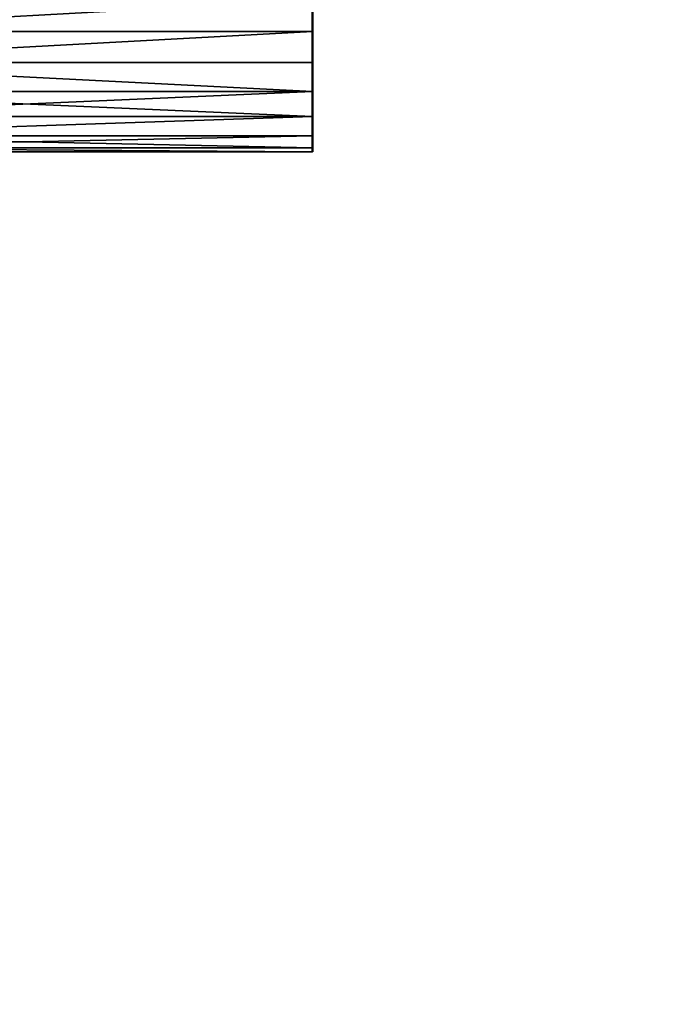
# Model space of a CAD drawing. Header units: millimetres. Extents: x -1 to 359, y -328 to 0.
# Tile 67 of 220: x 21 to 42, y -232 to -200. Entities that reach past the tile are written whole.
import ezdxf

# ---------------------------------------------------------------- set-up
doc = ezdxf.new("R2010")
doc.units = ezdxf.units.MM
doc.header["$MEASUREMENT"] = 0
doc.layers.add('0 Misc', color=7, linetype='Continuous', lineweight=35)
doc.layers.add('10 Raster Images', color=7, linetype='Continuous', lineweight=35)

msp = doc.modelspace()

# ---------------------------------------------------------------- linework, layer by layer
at = {"layer": '0 Misc', "color": 160, "linetype": 'Continuous', "lineweight": 25}
for p, q in [((30.5, -200, 2.5), (30.5, -198.965, 10.364)), ((30.5, -198.965, 321.636), (30.5, -200, 329.5)), ((30.5, -201.035, 2.636), (30.5, -200, 10.5)), ((30.5, -200, 2.5), (30.5, -200, 10.5)), ((30.5, -200, 321.5), (30.5, -201.035, 329.364)), ((30.5, -200, 321.5), (30.5, -200, 329.5)), ((30.5, -202, 3.036), (30.5, -201.035, 10.364)), ((30.5, -201.035, 2.636), (30.5, -201.035, 10.364)), ((30.5, -201.035, 321.636), (30.5, -202, 328.964)), ((30.5, -201.035, 321.636), (30.5, -201.035, 329.364)), ((30.5, -202, 3.036), (30.5, -202.828, 9.328)), ((30.5, -202, 3.036), (30.5, -202, 9.964)), ((30.5, -202.828, 322.672), (30.5, -202, 328.964)), ((30.5, -202, 322.036), (30.5, -202, 328.964)), ((30.5, -203.464, 4.5), (30.5, -202.828, 9.328)), ((30.5, -202.828, 3.672), (30.5, -202.828, 9.328)), ((30.5, -203.464, 323.5), (30.5, -202.828, 328.328)), ((30.5, -202.828, 322.672), (30.5, -202.828, 328.328)), ((30.5, -203.864, 5.465), (30.5, -203.464, 8.5)), ((30.5, -203.464, 4.5), (30.5, -203.464, 8.5)), ((30.5, -203.864, 324.465), (30.5, -203.464, 327.5)), ((30.5, -203.464, 323.5), (30.5, -203.464, 327.5)), ((30.5, -203.864, 5.465), (30.5, -203.864, 7.535)), ((30.5, -203.864, 324.465), (30.5, -203.864, 326.535))]:
    msp.add_line(p, q, dxfattribs=at).dxf.unprotected_set("ltscale", 0)
at = {"layer": '0 Misc', "color": 160, "linetype": 'Continuous', "lineweight": 50, "extrusion": (1, 0, 0)}
for centre in [(-200, 2.5, 30.5), (-200, 321.5, 30.5)]:
    msp.add_circle(centre, 4, dxfattribs=at).dxf.unprotected_set("ltscale", 0)
at = {"layer": '0 Misc', "color": 7, "lineweight": 25}
for points, invisible_edges in [([(346.5, -295, 12.5), (11.5, -1, 12.5), (11.5, -295, 12.5)], 1), ([(346.5, -295, 12.5), (346.5, -1, 12.5), (11.5, -1, 12.5)], 12), ([(346.5, -1, 0.5), (11.5, -295, 0.5), (11.5, -1, 0.5)], 1), ([(346.5, -1, 0.5), (346.5, -295, 0.5), (11.5, -295, 0.5)], 12), ([(346.5, -295, 331.5), (11.5, -1, 331.5), (11.5, -295, 331.5)], 1), ([(346.5, -295, 331.5), (346.5, -1, 331.5), (11.5, -1, 331.5)], 12)]:
    msp.add_3dface(points, dxfattribs=dict(at, invisible_edges=invisible_edges))
for points in [[(346.5, -1, 319.5), (11.5, -295, 319.5), (11.5, -1, 319.5)], [(11.5, -295, 319.5), (346.5, -1, 319.5), (62.939, -257.439, 319.5)], [(11.5, -200, 10.5), (11.5, -198.965, 10.364), (30.5, -198.965, 10.364)], [(11.5, -200, 2.5), (30.5, -198.965, 2.636), (11.5, -198.965, 2.636)], [(30.5, -198.965, 10.364), (30.5, -200, 10.5), (11.5, -200, 10.5)], [(11.5, -200, 2.5), (30.5, -200, 2.5), (30.5, -198.965, 2.636)], [(11.5, -200, 329.5), (11.5, -198.965, 329.364), (30.5, -198.965, 329.364)], [(11.5, -200, 321.5), (30.5, -198.965, 321.636), (11.5, -198.965, 321.636)], [(30.5, -198.965, 329.364), (30.5, -200, 329.5), (11.5, -200, 329.5)], [(11.5, -200, 321.5), (30.5, -200, 321.5), (30.5, -198.965, 321.636)], [(30.5, -200, 2.5), (30.5, -200, 10.5), (30.5, -198.965, 10.364)], [(30.5, -200, 2.5), (30.5, -198.965, 10.364), (30.5, -198.965, 2.636)], [(30.5, -200, 321.5), (30.5, -200, 329.5), (30.5, -198.965, 321.636)], [(30.5, -198.965, 321.636), (30.5, -200, 329.5), (30.5, -198.965, 329.364)], [(11.5, -201.035, 2.636), (30.5, -200, 2.5), (11.5, -200, 2.5)], [(11.5, -201.035, 2.636), (30.5, -201.035, 2.636), (30.5, -200, 2.5)], [(30.5, -200, 10.5), (30.5, -201.035, 10.364), (11.5, -201.035, 10.364)], [(30.5, -200, 10.5), (11.5, -201.035, 10.364), (11.5, -200, 10.5)], [(11.5, -201.035, 321.636), (30.5, -200, 321.5), (11.5, -200, 321.5)], [(11.5, -201.035, 321.636), (30.5, -201.035, 321.636), (30.5, -200, 321.5)], [(30.5, -200, 329.5), (30.5, -201.035, 329.364), (11.5, -201.035, 329.364)], [(30.5, -200, 329.5), (11.5, -201.035, 329.364), (11.5, -200, 329.5)], [(30.5, -201.035, 2.636), (30.5, -201.035, 10.364), (30.5, -200, 10.5)], [(30.5, -201.035, 2.636), (30.5, -200, 10.5), (30.5, -200, 2.5)], [(30.5, -201.035, 321.636), (30.5, -201.035, 329.364), (30.5, -200, 321.5)], [(30.5, -200, 321.5), (30.5, -201.035, 329.364), (30.5, -200, 329.5)], [(30.5, -202, 3.036), (30.5, -201.035, 2.636), (11.5, -201.035, 2.636)], [(30.5, -202, 3.036), (11.5, -201.035, 2.636), (11.5, -202, 3.036)], [(11.5, -201.035, 10.364), (30.5, -202, 9.964), (11.5, -202, 9.964)], [(11.5, -201.035, 10.364), (30.5, -201.035, 10.364), (30.5, -202, 9.964)], [(30.5, -202, 322.036), (30.5, -201.035, 321.636), (11.5, -201.035, 321.636)], [(30.5, -202, 322.036), (11.5, -201.035, 321.636), (11.5, -202, 322.036)], [(11.5, -201.035, 329.364), (30.5, -202, 328.964), (11.5, -202, 328.964)], [(11.5, -201.035, 329.364), (30.5, -201.035, 329.364), (30.5, -202, 328.964)], [(30.5, -202, 3.036), (30.5, -202, 9.964), (30.5, -201.035, 10.364)], [(30.5, -202, 3.036), (30.5, -201.035, 10.364), (30.5, -201.035, 2.636)], [(30.5, -202, 322.036), (30.5, -202, 328.964), (30.5, -201.035, 321.636)], [(30.5, -201.035, 321.636), (30.5, -202, 328.964), (30.5, -201.035, 329.364)], [(11.5, -202.828, 3.672), (30.5, -202, 3.036), (11.5, -202, 3.036)], [(11.5, -202, 9.964), (30.5, -202.828, 9.328), (11.5, -202.828, 9.328)], [(11.5, -202, 9.964), (30.5, -202, 9.964), (30.5, -202.828, 9.328)], [(11.5, -202.828, 3.672), (30.5, -202.828, 3.672), (30.5, -202, 3.036)], [(11.5, -202.828, 322.672), (30.5, -202, 322.036), (11.5, -202, 322.036)], [(11.5, -202, 328.964), (30.5, -202.828, 328.328), (11.5, -202.828, 328.328)], [(11.5, -202, 328.964), (30.5, -202, 328.964), (30.5, -202.828, 328.328)], [(11.5, -202.828, 322.672), (30.5, -202.828, 322.672), (30.5, -202, 322.036)], [(30.5, -202.828, 3.672), (30.5, -202.828, 9.328), (30.5, -202, 3.036)], [(30.5, -202, 3.036), (30.5, -202.828, 9.328), (30.5, -202, 9.964)], [(30.5, -202.828, 322.672), (30.5, -202.828, 328.328), (30.5, -202, 328.964)], [(30.5, -202.828, 322.672), (30.5, -202, 328.964), (30.5, -202, 322.036)], [(11.5, -203.464, 4.5), (30.5, -202.828, 3.672), (11.5, -202.828, 3.672)], [(30.5, -202.828, 9.328), (30.5, -203.464, 8.5), (11.5, -203.464, 8.5)], [(30.5, -202.828, 9.328), (11.5, -203.464, 8.5), (11.5, -202.828, 9.328)], [(11.5, -203.464, 4.5), (30.5, -203.464, 4.5), (30.5, -202.828, 3.672)], [(11.5, -203.464, 323.5), (30.5, -202.828, 322.672), (11.5, -202.828, 322.672)], [(30.5, -202.828, 328.328), (30.5, -203.464, 327.5), (11.5, -203.464, 327.5)], [(30.5, -202.828, 328.328), (11.5, -203.464, 327.5), (11.5, -202.828, 328.328)], [(11.5, -203.464, 323.5), (30.5, -203.464, 323.5), (30.5, -202.828, 322.672)], [(30.5, -203.464, 4.5), (30.5, -203.464, 8.5), (30.5, -202.828, 9.328)], [(30.5, -203.464, 4.5), (30.5, -202.828, 9.328), (30.5, -202.828, 3.672)], [(30.5, -203.464, 323.5), (30.5, -203.464, 327.5), (30.5, -202.828, 328.328)], [(30.5, -203.464, 323.5), (30.5, -202.828, 328.328), (30.5, -202.828, 322.672)], [(11.5, -203.864, 5.465), (30.5, -203.464, 4.5), (11.5, -203.464, 4.5)], [(11.5, -203.864, 5.465), (30.5, -203.864, 5.465), (30.5, -203.464, 4.5)], [(11.5, -203.464, 8.5), (30.5, -203.864, 7.535), (11.5, -203.864, 7.535)], [(11.5, -203.464, 8.5), (30.5, -203.464, 8.5), (30.5, -203.864, 7.535)], [(11.5, -203.864, 324.465), (30.5, -203.464, 323.5), (11.5, -203.464, 323.5)], [(11.5, -203.864, 324.465), (30.5, -203.864, 324.465), (30.5, -203.464, 323.5)], [(11.5, -203.464, 327.5), (30.5, -203.864, 326.535), (11.5, -203.864, 326.535)], [(11.5, -203.464, 327.5), (30.5, -203.464, 327.5), (30.5, -203.864, 326.535)], [(30.5, -203.864, 5.465), (30.5, -203.864, 7.535), (30.5, -203.464, 8.5)], [(30.5, -203.864, 5.465), (30.5, -203.464, 8.5), (30.5, -203.464, 4.5)], [(30.5, -203.864, 324.465), (30.5, -203.864, 326.535), (30.5, -203.464, 327.5)], [(30.5, -203.864, 324.465), (30.5, -203.464, 327.5), (30.5, -203.464, 323.5)], [(30.5, -204, 6.5), (30.5, -203.864, 5.465), (11.5, -203.864, 5.465)], [(30.5, -204, 6.5), (11.5, -203.864, 5.465), (11.5, -204, 6.5)], [(11.5, -203.864, 7.535), (30.5, -204, 6.5), (11.5, -204, 6.5)], [(11.5, -203.864, 7.535), (30.5, -203.864, 7.535), (30.5, -204, 6.5)], [(30.5, -204, 325.5), (30.5, -203.864, 324.465), (11.5, -203.864, 324.465)], [(30.5, -204, 325.5), (11.5, -203.864, 324.465), (11.5, -204, 325.5)], [(11.5, -203.864, 326.535), (30.5, -204, 325.5), (11.5, -204, 325.5)], [(11.5, -203.864, 326.535), (30.5, -203.864, 326.535), (30.5, -204, 325.5)], [(30.5, -203.864, 7.535), (30.5, -203.864, 5.465), (30.5, -204, 6.5)], [(30.5, -203.864, 326.535), (30.5, -203.864, 324.465), (30.5, -204, 325.5)]]:
    msp.add_3dface(points, dxfattribs=at)
at = {"layer": '10 Raster Images', "color": 160, "linetype": 'Continuous', "lineweight": 25}
for p, q in [((30.5, -198.965, 10.364), (30.5, -200, 10.5)), ((30.5, -200, 2.5), (30.5, -198.965, 2.636)), ((30.5, -200, 321.5), (30.5, -198.965, 321.636)), ((30.5, -198.965, 329.364), (30.5, -200, 329.5)), ((30.5, -200, 10.5), (30.5, -201.035, 10.364)), ((30.5, -201.035, 2.636), (30.5, -200, 2.5)), ((30.5, -201.035, 321.636), (30.5, -200, 321.5)), ((30.5, -200, 329.5), (30.5, -201.035, 329.364)), ((30.5, -201.035, 10.364), (30.5, -202, 9.964)), ((30.5, -202, 3.036), (30.5, -201.035, 2.636)), ((30.5, -202, 322.036), (30.5, -201.035, 321.636)), ((30.5, -201.035, 329.364), (30.5, -202, 328.964)), ((30.5, -202.828, 3.672), (30.5, -202, 3.036)), ((30.5, -202, 9.964), (30.5, -202.828, 9.328)), ((30.5, -202, 328.964), (30.5, -202.828, 328.328)), ((30.5, -202.828, 322.672), (30.5, -202, 322.036)), ((30.5, -202.828, 9.328), (30.5, -203.464, 8.5)), ((30.5, -203.464, 4.5), (30.5, -202.828, 3.672)), ((30.5, -202.828, 328.328), (30.5, -203.464, 327.5)), ((30.5, -203.464, 323.5), (30.5, -202.828, 322.672)), ((30.5, -203.464, 8.5), (30.5, -203.864, 7.535)), ((30.5, -203.864, 5.465), (30.5, -203.464, 4.5)), ((30.5, -203.464, 327.5), (30.5, -203.864, 326.535)), ((30.5, -203.864, 324.465), (30.5, -203.464, 323.5)), ((30.5, -203.864, 7.535), (30.5, -204, 6.5)), ((30.5, -204, 6.5), (30.5, -203.864, 5.465)), ((30.5, -203.864, 326.535), (30.5, -204, 325.5)), ((30.5, -204, 325.5), (30.5, -203.864, 324.465))]:
    msp.add_line(p, q, dxfattribs=at).dxf.unprotected_set("ltscale", 0)

doc.saveas('drawing.dxf')
